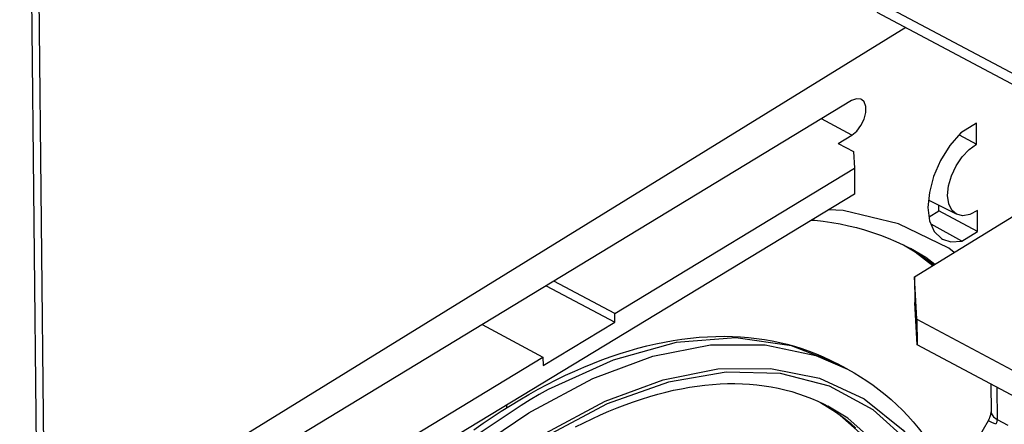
# Model space of a CAD drawing. Extents: x 0 to 841, y 0 to 594.
# Tile 39 of 66: x 737 to 760, y 114 to 124. Entities that reach past the tile are written whole.
import ezdxf

# ---------------------------------------------------------------- set-up
doc = ezdxf.new("R2010")
doc.units = 0
doc.header["$LTSCALE"] = 46.255
doc.layers.get('0').update_dxf_attribs({"linetype": 'CONTINUOUS'})

msp = doc.modelspace()

# ---------------------------------------------------------------- linework, layer by layer
at = {"color": 9, "linetype": 'CONTINUOUS'}
for p, q in [((736.756, 151.22), (737.565, 74.639)), ((736.933, 151.224), (737.742, 74.646)), ((757.06, 124.486), (762.887, 121.385)), ((756.623, 121.203), (755.898, 121.588)), ((760.084, 115.181), (760.092, 114.411)), ((748.912, 114.57), (748.983, 114.614)), ((760.092, 114.411), (760.347, 114.275))]:
    msp.add_line(p, q, dxfattribs=at)
at = {"color": 7, "linetype": 'CONTINUOUS'}
for p, q in [((757.222, 124.141), (763.048, 121.04)), ((757.911, 123.774), (737.957, 111.471)), ((756.62, 122.026), (741.887, 113.097)), ((758.123, 117.82), (763.947, 121.411)), ((759.599, 121.489), (759.225, 121.258)), ((759.605, 120.99), (759.599, 121.489)), ((756.299, 121.005), (756.623, 121.203)), ((759.186, 121.213), (759.605, 120.99)), ((756.299, 121.006), (756.663, 120.813)), ((756.663, 120.813), (756.685, 120.411)), ((750.963, 116.943), (756.685, 120.411)), ((756.685, 120.411), (756.687, 119.794)), ((756.687, 119.794), (743.325, 111.696)), ((759.125, 119.313), (758.458, 119.65)), ((758.701, 119.395), (758.7, 119.528)), ((758.47, 119.253), (758.701, 119.395)), ((759.627, 118.902), (758.701, 119.395)), ((759.627, 118.902), (759.621, 119.401)), ((759.252, 118.671), (758.516, 119.079)), ((759.252, 118.671), (759.627, 118.902)), ((758.177, 116.807), (758.123, 117.82)), ((758.123, 117.82), (758.129, 117.205)), ((749.33, 117.607), (750.964, 116.738)), ((750.963, 116.943), (749.51, 117.717)), ((758.183, 116.193), (758.129, 117.205)), ((750.964, 116.738), (750.963, 116.943)), ((747.797, 116.678), (749.25, 115.905)), ((749.251, 115.699), (750.964, 116.738)), ((758.177, 116.807), (778.435, 106.023)), ((758.177, 116.807), (758.183, 116.193)), ((778.215, 105.529), (758.183, 116.193)), ((743.323, 112.313), (749.25, 115.905)), ((749.25, 115.905), (749.251, 115.699)), ((756.521, 115.613), (756.265, 115.749)), ((759.943, 115.256), (759.95, 114.596)), ((748.386, 114.696), (748.385, 114.763)), ((759.879, 114.378), (759.107, 113.056))]:
    msp.add_line(p, q, dxfattribs=at)
for points in [[(756.856, 122.056), (756.842, 122.062), (756.738, 122.072), (756.62, 122.026)], [(756.623, 121.203), (756.74, 121.299), (756.843, 121.433), (756.918, 121.587), (756.959, 121.745), (756.959, 121.888), (756.918, 121.998), (756.856, 122.056)], [(759.225, 121.258), (758.964, 120.952), (758.743, 120.598), (758.577, 120.217), (758.475, 119.834), (758.442, 119.474), (758.482, 119.158), (758.591, 118.905), (758.763, 118.733), (758.789, 118.718)], [(758.911, 119.762), (758.933, 119.991), (759.002, 120.232), (759.113, 120.469), (759.257, 120.684), (759.425, 120.862), (759.605, 120.99)], [(759.125, 119.313), (759.011, 119.411), (758.937, 119.564), (758.911, 119.762)], [(759.621, 119.401), (759.441, 119.308), (759.272, 119.278), (759.125, 119.313)], [(755.664, 119.174), (755.739, 119.168), (755.943, 119.145), (756.145, 119.116), (756.345, 119.081), (756.542, 119.04), (756.737, 118.993), (756.93, 118.94), (757.12, 118.881), (757.308, 118.815), (757.492, 118.744), (757.674, 118.666), (757.853, 118.582), (758.028, 118.493)], [(758.789, 118.718), (758.988, 118.653), (759.252, 118.671)], [(757.901, 118.558), (757.943, 118.535), (758.109, 118.435), (758.271, 118.33), (758.431, 118.22), (758.585, 118.105)], [(747.603, 114.169), (747.82, 114.323), (748.038, 114.471), (748.256, 114.614), (748.475, 114.751), (748.694, 114.884), (748.913, 115.012), (749.132, 115.134), (749.351, 115.251), (749.569, 115.362), (749.788, 115.468), (750.007, 115.569), (750.225, 115.664), (750.442, 115.753), (750.659, 115.837), (750.875, 115.915), (751.091, 115.987), (751.305, 116.054), (751.519, 116.115), (751.732, 116.169), (751.943, 116.219), (752.153, 116.262), (752.362, 116.299), (752.569, 116.331), (752.774, 116.356), (752.978, 116.376), (753.18, 116.39), (753.38, 116.398), (753.578, 116.4), (753.774, 116.396), (753.968, 116.387), (754.16, 116.371), (754.349, 116.35), (754.536, 116.324), (754.721, 116.291), (754.903, 116.253), (755.082, 116.21), (755.259, 116.16), (755.434, 116.106), (755.605, 116.045), (755.774, 115.98), (755.94, 115.908), (756.104, 115.832), (756.265, 115.749)], [(756.521, 115.613), (756.678, 115.526), (756.833, 115.433), (756.985, 115.335), (757.134, 115.232), (757.28, 115.123), (757.422, 115.009), (757.562, 114.89), (757.698, 114.765), (757.832, 114.636), (757.962, 114.5), (758.088, 114.36), (758.212, 114.215), (758.331, 114.064), (758.448, 113.909), (758.56, 113.748), (758.669, 113.582), (758.774, 113.412), (758.876, 113.236), (758.973, 113.056), (759.067, 112.871), (759.157, 112.682), (759.242, 112.488), (759.324, 112.289)], [(750.029, 114.235), (750.229, 114.336), (750.428, 114.432), (750.626, 114.524), (750.823, 114.61), (751.02, 114.69), (751.216, 114.766), (751.411, 114.837), (751.605, 114.902), (751.798, 114.962), (751.99, 115.016), (752.181, 115.066), (752.37, 115.11), (752.558, 115.149), (752.745, 115.182), (752.931, 115.21), (753.115, 115.233), (753.297, 115.25), (753.478, 115.262), (753.657, 115.269), (753.835, 115.27), (754.011, 115.265), (754.185, 115.255), (754.358, 115.24), (754.528, 115.219), (754.697, 115.192), (754.863, 115.16), (755.027, 115.122), (755.19, 115.078), (755.349, 115.029), (755.507, 114.974), (755.662, 114.914), (755.814, 114.848), (755.964, 114.776), (756.054, 114.729)], [(755.93, 114.792), (755.94, 114.786), (756.078, 114.703), (756.214, 114.614), (756.346, 114.52), (756.475, 114.421), (756.601, 114.318), (756.724, 114.209)], [(759.879, 114.378), (759.886, 114.39), (759.892, 114.401), (759.898, 114.413), (759.904, 114.424), (759.909, 114.436), (759.914, 114.447), (759.919, 114.459), (759.923, 114.47), (759.927, 114.481), (759.931, 114.492), (759.934, 114.503), (759.937, 114.513), (759.94, 114.523), (759.942, 114.532), (759.944, 114.541), (759.945, 114.549), (759.947, 114.557), (759.948, 114.564), (759.949, 114.571), (759.949, 114.577), (759.95, 114.583), (759.95, 114.588), (759.95, 114.592), (759.95, 114.596)]]:
    msp.add_lwpolyline(points, dxfattribs=at)
at = {"color": 9, "linetype": 'CONTINUOUS'}
for points in [[(759.066, 118.401), (758.939, 118.501), (757.74, 119.082), (756.418, 119.405), (756.069, 119.42)], [(757.856, 118.581), (758.137, 118.419), (758.558, 118.088)], [(758.604, 118.117), (758.392, 118.283), (758.028, 118.493)], [(748.983, 114.614), (750.438, 115.393), (751.87, 115.922), (753.251, 116.193), (754.556, 116.199), (755.763, 115.94), (756.521, 115.613)], [(756.265, 115.749), (755.184, 116.174), (753.858, 116.362), (752.428, 116.248), (750.923, 115.833), (749.376, 115.126)], [(749.314, 114.088), (750.733, 114.847), (752.12, 115.359), (753.428, 115.619), (754.682, 115.634), (755.852, 115.396), (756.919, 114.903), (757.85, 114.161), (758.637, 113.168), (759.245, 111.963)], [(759.313, 111.55), (758.753, 112.805), (758.016, 113.848), (757.131, 114.645), (756.093, 115.206), (754.919, 115.511), (753.626, 115.547), (752.245, 115.307), (750.785, 114.785), (749.319, 114.005)], [(749.376, 115.126), (749.16, 115.006), (748.944, 114.881), (748.728, 114.75)], [(748.728, 114.75), (747.777, 114.113), (746.835, 113.381), (745.908, 112.559)], [(755.876, 114.818), (756.272, 114.576), (757.154, 113.792), (757.877, 112.777), (758.425, 111.55)], [(758.68, 111.414), (758.132, 112.641), (757.409, 113.656), (756.527, 114.441), (756.054, 114.729)], [(746.164, 112.423), (747.067, 113.226), (747.985, 113.943), (748.912, 114.57)], [(759.95, 114.596), (759.958, 114.55), (760.006, 114.474), (760.092, 114.411)], [(760.059, 114.298), (759.968, 114.345), (759.906, 114.373), (759.879, 114.378)], [(760.092, 114.411), (760.088, 114.374), (760.077, 114.336), (760.059, 114.298)]]:
    msp.add_lwpolyline(points, dxfattribs=at)

doc.saveas('drawing.dxf')
